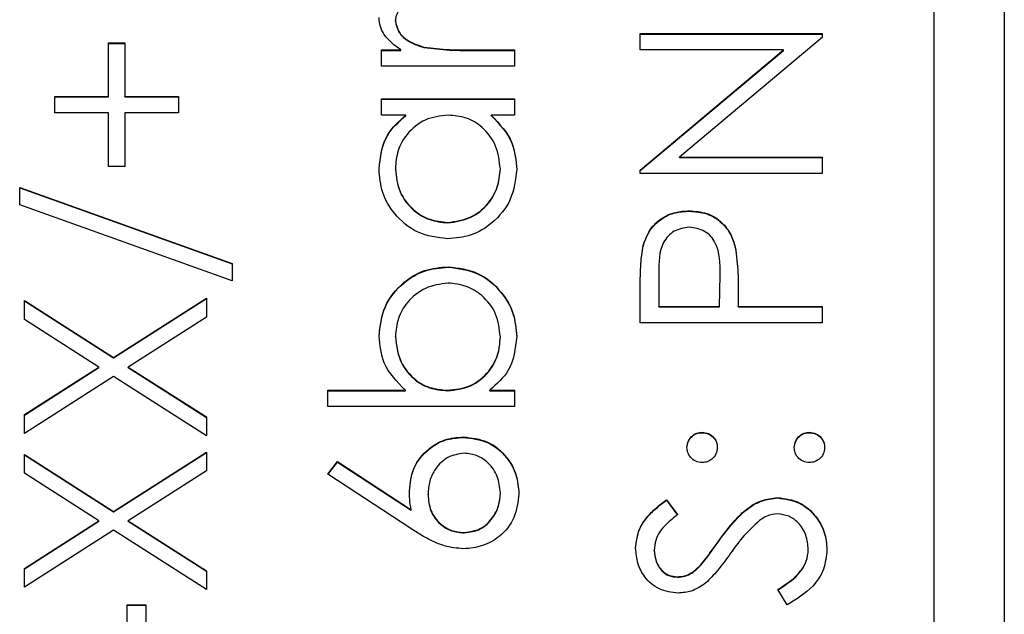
# Model space of a CAD drawing. Header units: millimetres. Extents: x 358 to 1311, y -31 to 892.
# Tile 20 of 30: x 952.42 to 959.45, y 432.47 to 436.72. Entities that reach past the tile are written whole.
import ezdxf

# ---------------------------------------------------------------- set-up
doc = ezdxf.new("R2010")
doc.units = ezdxf.units.MM

msp = doc.modelspace()

# ---------------------------------------------------------------- linework, layer by layer
at = {"color": 7, "linetype": 'Continuous', "lineweight": 25}
for p, q in [((959.4513, 468.3634), (959.4513, 427.3634)), ((958.9513, 429.8712), (958.9513, 465.8557)), ((955.1013, 436.7083), (955.1013, 436.7112)), ((956.8513, 436.6183), (958.1513, 436.6183)), ((956.8513, 436.5017), (956.8513, 436.6183)), ((956.8513, 436.6154), (958.1513, 436.6154)), ((958.1513, 436.5918), (957.1305, 435.7354)), ((958.1513, 436.6183), (958.1513, 436.5918)), ((953.0513, 436.5517), (953.168, 436.5517)), ((953.0513, 436.1685), (953.0513, 436.5517)), ((953.0513, 436.5487), (953.168, 436.5487)), ((953.168, 436.5517), (953.168, 436.1685)), ((955.0013, 436.5017), (955.1411, 436.5017)), ((955.0013, 436.3851), (955.0013, 436.5017)), ((955.0013, 436.4987), (955.1411, 436.4987)), ((955.1411, 436.4987), (955.1411, 436.5017)), ((955.306, 436.5196), (955.306, 436.5225)), ((955.632, 436.5017), (955.9513, 436.5017)), ((955.632, 436.4987), (955.632, 436.5017)), ((955.632, 436.4987), (955.9513, 436.4987)), ((955.9513, 436.5017), (955.9513, 436.3851)), ((957.8745, 436.5017), (956.8513, 436.5017)), ((956.8513, 435.6432), (957.8745, 436.5017)), ((956.8513, 435.6403), (957.8745, 436.4987)), ((957.8745, 436.4987), (957.8745, 436.5017)), ((955.9513, 436.3851), (955.0013, 436.3851)), ((952.668, 436.1685), (953.0513, 436.1685)), ((952.668, 436.0519), (952.668, 436.1685)), ((952.668, 436.1656), (953.0513, 436.1656)), ((953.0513, 436.1656), (953.0513, 436.1685)), ((953.168, 436.1685), (953.5513, 436.1685)), ((953.168, 436.1656), (953.168, 436.1685)), ((953.168, 436.1656), (953.5513, 436.1656)), ((953.5513, 436.1685), (953.5513, 436.0519)), ((955.0013, 436.1518), (955.9513, 436.1518)), ((955.0013, 436.0352), (955.0013, 436.1518)), ((955.0013, 436.1489), (955.9513, 436.1489)), ((955.9513, 436.1518), (955.9513, 436.0352)), ((953.0513, 436.0519), (952.668, 436.0519)), ((953.0513, 435.6687), (953.0513, 436.0519)), ((953.168, 436.0519), (953.168, 435.6687)), ((953.5513, 436.0519), (953.168, 436.0519)), ((955.1771, 436.0352), (955.0013, 436.0352)), ((955.1771, 436.0323), (955.1771, 436.0352)), ((955.9513, 436.0352), (955.787, 436.0352)), ((955.787, 436.0323), (955.787, 436.0352)), ((957.1305, 435.7354), (958.1513, 435.7354)), ((957.1305, 435.7324), (957.1305, 435.7354)), ((957.1305, 435.7324), (958.1513, 435.7324)), ((958.1513, 435.7354), (958.1513, 435.6187)), ((953.168, 435.6687), (953.0513, 435.6687)), ((955.1013, 435.6496), (955.1013, 435.6526)), ((955.8513, 435.6486), (955.8513, 435.6515)), ((956.8513, 435.6187), (956.8513, 435.6432)), ((958.1513, 435.6187), (956.8513, 435.6187)), ((952.418, 435.5188), (953.9346, 434.9753)), ((952.418, 435.3959), (952.418, 435.5188)), ((952.418, 435.5158), (953.9346, 434.9723)), ((953.9346, 434.8524), (952.418, 435.3959)), ((957.2, 435.3492), (957.2, 435.3522)), ((955.475, 435.2659), (955.475, 435.2689)), ((956.8708, 435.1004), (956.8708, 435.1033)), ((957.5299, 435.09), (957.5299, 435.0929)), ((953.9346, 434.9753), (953.9346, 434.8524)), ((955.4781, 434.9494), (955.4781, 434.9524)), ((956.9846, 434.9068), (956.9846, 434.6691)), ((957.418, 434.6691), (957.4208, 434.8967)), ((957.418, 434.6662), (957.4208, 434.8937)), ((957.4208, 434.8981), (957.4208, 434.9018)), ((957.4208, 434.8937), (957.4208, 434.8967)), ((956.8513, 434.5525), (956.8513, 434.8074)), ((957.5513, 434.7621), (957.5513, 434.6691)), ((952.4513, 434.7108), (953.0883, 434.3034)), ((952.4513, 434.5762), (952.4513, 434.7108)), ((952.4513, 434.7079), (953.0883, 434.3005)), ((953.0883, 434.3034), (953.7513, 434.7275)), ((953.0883, 434.3005), (953.7513, 434.7245)), ((953.7513, 434.7275), (953.7513, 434.5929)), ((956.9846, 434.6662), (956.9846, 434.6691)), ((956.9846, 434.6691), (957.418, 434.6691)), ((956.9846, 434.6662), (957.418, 434.6662)), ((957.418, 434.6662), (957.418, 434.6691)), ((957.5513, 434.6691), (958.1513, 434.6691)), ((957.5513, 434.6662), (957.5513, 434.6691)), ((957.5513, 434.6662), (958.1513, 434.6662)), ((958.1513, 434.6691), (958.1513, 434.5525)), ((953.7513, 434.5929), (953.1935, 434.236)), ((952.9831, 434.236), (952.4513, 434.5762)), ((958.1513, 434.5525), (956.8513, 434.5525)), ((955.1013, 434.4509), (955.1013, 434.4539)), ((955.8513, 434.4491), (955.8513, 434.4521)), ((953.0883, 434.3005), (953.0883, 434.3034)), ((952.4513, 433.8958), (952.9831, 434.236)), ((952.4513, 433.8928), (952.9831, 434.2331)), ((953.0883, 434.1688), (952.4513, 433.7612)), ((952.9831, 434.2331), (952.9831, 434.236)), ((953.7513, 433.7445), (953.0883, 434.1688)), ((953.1935, 434.236), (953.7513, 433.8791)), ((953.1935, 434.2331), (953.1935, 434.236)), ((953.1935, 434.2331), (953.7513, 433.8762)), ((954.618, 434.0694), (955.1737, 434.0694)), ((954.618, 433.9528), (954.618, 434.0694)), ((954.618, 434.0665), (955.1737, 434.0665)), ((955.1737, 434.0665), (955.1737, 434.0694)), ((955.4745, 434.0665), (955.4745, 434.0694)), ((955.7755, 434.0694), (955.9513, 434.0694)), ((955.7755, 434.0665), (955.7755, 434.0694)), ((955.7755, 434.0665), (955.9513, 434.0665)), ((955.9513, 434.0694), (955.9513, 433.9528)), ((952.4513, 433.7612), (952.4513, 433.8958)), ((955.9513, 433.9528), (954.618, 433.9528)), ((953.7513, 433.8791), (953.7513, 433.7445)), ((957.293, 433.7666), (957.293, 433.7695)), ((958.0596, 433.7666), (958.0596, 433.7695)), ((955.5865, 433.7333), (955.5865, 433.7362)), ((952.4513, 433.6113), (953.0883, 433.2039)), ((952.4513, 433.4767), (952.4513, 433.6113)), ((952.4513, 433.6083), (953.0883, 433.201)), ((953.0883, 433.2039), (953.7513, 433.6279)), ((953.0883, 433.201), (953.7513, 433.625)), ((953.7513, 433.6279), (953.7513, 433.4934)), ((954.618, 433.4697), (954.6885, 433.5595)), ((954.6195, 433.4687), (954.6885, 433.5565)), ((954.6885, 433.5595), (955.2138, 433.2161)), ((954.6885, 433.5565), (954.6885, 433.5595)), ((954.6885, 433.5565), (955.2138, 433.2132)), ((952.9831, 433.1365), (952.4513, 433.4767)), ((953.7513, 433.4934), (953.1935, 433.1365)), ((955.2112, 433.0818), (954.618, 433.4697)), ((955.3346, 433.3233), (955.3346, 433.3262)), ((955.8513, 433.3335), (955.8513, 433.3364)), ((957.038, 433.2864), (957.118, 433.181)), ((957.038, 433.2835), (957.038, 433.2864)), ((957.038, 433.2835), (957.118, 433.1781)), ((957.8328, 433.3001), (957.8328, 433.3031)), ((953.0883, 433.201), (953.0883, 433.2039)), ((955.2138, 433.2132), (955.2138, 433.2161)), ((952.4513, 432.7963), (952.9831, 433.1365)), ((952.4513, 432.7933), (952.9831, 433.1335)), ((952.9831, 433.1335), (952.9831, 433.1365)), ((953.1935, 433.1365), (953.7513, 432.7796)), ((953.1935, 433.1335), (953.1935, 433.1365)), ((953.1935, 433.1335), (953.7513, 432.7767)), ((953.0883, 433.0693), (952.4513, 432.6617)), ((953.7513, 432.645), (953.0883, 433.0693)), ((955.5935, 433.0502), (955.5935, 433.0532)), ((957.4133, 432.994), (957.4133, 432.997)), ((956.9513, 432.9243), (956.9513, 432.9272)), ((958.0513, 432.9289), (958.0513, 432.9319)), ((952.4513, 432.6617), (952.4513, 432.7963)), ((953.7513, 432.7796), (953.7513, 432.645)), ((957.2838, 432.8194), (957.2838, 432.8223)), ((957.1159, 432.7337), (957.1159, 432.7367)), ((957.9005, 432.5367), (957.8346, 432.6466)), ((953.1846, 432.5367), (953.318, 432.5367)), ((953.1846, 432.037), (953.1846, 432.5367)), ((953.1846, 432.5338), (953.318, 432.5338)), ((953.318, 432.5367), (953.318, 432.037))]:
    msp.add_line(p, q, dxfattribs=at)
for points, knots in [([(955.1182, 436.7708), (955.1133, 436.7602), (955.1044, 436.7412), (955.1023, 436.7204), (955.1013, 436.7112)], [0, 0, 0, 0, 0.560396, 1, 1, 1, 1]), ([(955.1411, 436.5017), (955.0965, 436.5343), (955.0343, 436.5798), (954.9904, 436.6691), (954.9866, 436.7119), (954.9846, 436.7334)], [0, 0, 0, 0, 0.558788, 0.779481, 1, 1, 1, 1]), ([(955.1013, 436.7112), (955.1073, 436.6838), (955.1193, 436.6287), (955.1958, 436.5579), (955.2642, 436.5359), (955.306, 436.5225)], [0, 0, 0, 0, 0.278336, 0.558768, 1, 1, 1, 1]), ([(955.1013, 436.7083), (955.1073, 436.6808), (955.1193, 436.6257), (955.1958, 436.555), (955.2642, 436.533), (955.306, 436.5196)], [0, 0, 0, 0, 0.278336, 0.558768, 1, 1, 1, 1]), ([(955.306, 436.5225), (955.3666, 436.5148), (955.4749, 436.5011), (955.584, 436.5015), (955.632, 436.5017)], [0, 0, 0, 0, 0.559636, 1, 1, 1, 1]), ([(955.306, 436.5196), (955.3666, 436.5119), (955.4749, 436.4982), (955.584, 436.4986), (955.632, 436.4987)], [0, 0, 0, 0, 0.559636, 1, 1, 1, 1]), ([(954.9846, 435.651), (954.9943, 435.7367), (955.0117, 435.89), (955.1265, 435.9908), (955.1771, 436.0352)], [0, 0, 0, 0, 0.559062, 1, 1, 1, 1]), ([(954.9846, 435.6481), (954.9943, 435.7338), (955.0117, 435.8871), (955.1265, 435.9878), (955.1771, 436.0323)], [0, 0, 0, 0, 0.559062, 1, 1, 1, 1]), ([(955.4784, 436.0352), (955.422, 436.029), (955.3094, 436.0165), (955.1855, 435.9116), (955.1118, 435.7851), (955.1048, 435.6968), (955.1013, 435.6526)], [0, 0, 0, 0, 0.27966, 0.55921, 0.779487, 1, 1, 1, 1]), ([(955.8513, 435.6515), (955.8446, 435.7072), (955.8312, 435.8185), (955.7358, 435.9483), (955.6101, 436.0238), (955.5223, 436.0314), (955.4784, 436.0352)], [0, 0, 0, 0, 0.279822, 0.559387, 0.779603, 1, 1, 1, 1]), ([(955.787, 436.0352), (955.8454, 435.9737), (955.95, 435.8636), (955.9625, 435.7136), (955.968, 435.6474)], [0, 0, 0, 0, 0.5587633, 1, 1, 1, 1]), ([(955.787, 436.0323), (955.8454, 435.9708), (955.95, 435.8607), (955.9625, 435.7106), (955.968, 435.6444)], [0, 0, 0, 0, 0.558763, 1, 1, 1, 1]), ([(955.4737, 435.1523), (955.4009, 435.1613), (955.2552, 435.1794), (955.0967, 435.3169), (954.9993, 435.4794), (954.9895, 435.5938), (954.9846, 435.651)], [0, 0, 0, 0, 0.279413, 0.559191, 0.779548, 1, 1, 1, 1]), ([(955.1013, 435.6526), (955.1078, 435.5969), (955.1208, 435.4856), (955.2198, 435.3591), (955.3439, 435.2831), (955.4313, 435.2736), (955.475, 435.2689)], [0, 0, 0, 0, 0.279767, 0.559291, 0.779719, 1, 1, 1, 1]), ([(955.1013, 435.6496), (955.1078, 435.594), (955.1208, 435.4826), (955.2198, 435.3561), (955.3439, 435.2802), (955.4313, 435.2707), (955.475, 435.2659)], [0, 0, 0, 0, 0.279767, 0.559291, 0.779719, 1, 1, 1, 1]), ([(955.968, 435.6474), (955.9594, 435.5744), (955.9423, 435.4284), (955.808, 435.2668), (955.6459, 435.1671), (955.5311, 435.1572), (955.4737, 435.1523)], [0, 0, 0, 0, 0.279573, 0.559333, 0.779589, 1, 1, 1, 1]), ([(955.475, 435.2689), (955.5305, 435.2768), (955.6414, 435.2925), (955.7653, 435.3948), (955.8385, 435.5204), (955.847, 435.6078), (955.8513, 435.6515)], [0, 0, 0, 0, 0.2794286, 0.5591463, 0.7795701, 1, 1, 1, 1]), ([(955.475, 435.2659), (955.5305, 435.2738), (955.6414, 435.2895), (955.7653, 435.3918), (955.8385, 435.5175), (955.847, 435.6049), (955.8513, 435.6486)], [0, 0, 0, 0, 0.279429, 0.559146, 0.77957, 1, 1, 1, 1]), ([(956.8708, 435.1033), (956.8851, 435.1428), (956.9136, 435.2218), (957.0015, 435.3034), (957.1014, 435.3464), (957.1671, 435.3503), (957.2, 435.3522)], [0, 0, 0, 0, 0.279705, 0.559381, 0.779509, 1, 1, 1, 1]), ([(956.8708, 435.1004), (956.8851, 435.1399), (956.9136, 435.2188), (957.0015, 435.3005), (957.1014, 435.3435), (957.1671, 435.3473), (957.2, 435.3492)], [0, 0, 0, 0, 0.2797054, 0.5593809, 0.7795086, 1, 1, 1, 1]), ([(957.2, 435.3522), (957.2429, 435.3491), (957.3285, 435.3429), (957.4328, 435.2778), (957.5001, 435.1893), (957.52, 435.1251), (957.5299, 435.0929)], [0, 0, 0, 0, 0.280099, 0.559324, 0.779458, 1, 1, 1, 1]), ([(957.2, 435.3492), (957.2429, 435.3462), (957.3285, 435.34), (957.4328, 435.2749), (957.5001, 435.1863), (957.52, 435.1221), (957.5299, 435.09)], [0, 0, 0, 0, 0.280099, 0.559324, 0.779458, 1, 1, 1, 1]), ([(957.2005, 435.2356), (957.1632, 435.2297), (957.1071, 435.2208), (957.0485, 435.1729), (956.9826, 435.0812), (956.9837, 434.9843), (956.9846, 434.9068)], [0, 0, 0, 0, 0.248969, 0.374729, 0.500383, 1, 1, 1, 1]), ([(957.4208, 434.8967), (957.4211, 434.9758), (957.4214, 435.0749), (957.3564, 435.1708), (957.2967, 435.2208), (957.2389, 435.2297), (957.2005, 435.2356)], [0, 0, 0, 0, 0.499721, 0.62535, 0.751083, 1, 1, 1, 1]), ([(956.8513, 434.8074), (956.8511, 434.8629), (956.8508, 434.9621), (956.8647, 435.0602), (956.8708, 435.1033)], [0, 0, 0, 0, 0.5603137, 1, 1, 1, 1]), ([(956.8513, 434.8044), (956.8511, 434.86), (956.8508, 434.9591), (956.8647, 435.0573), (956.8708, 435.1004)], [0, 0, 0, 0, 0.560314, 1, 1, 1, 1]), ([(957.5299, 435.0929), (957.5377, 435.0314), (957.5515, 434.9215), (957.5514, 434.8108), (957.5513, 434.7621)], [0, 0, 0, 0, 0.559694, 1, 1, 1, 1]), ([(957.5299, 435.09), (957.5377, 435.0285), (957.5515, 434.9186), (957.5514, 434.8079), (957.5513, 434.7591)], [0, 0, 0, 0, 0.559694, 1, 1, 1, 1]), ([(954.9846, 434.4567), (954.9931, 434.5297), (955.0101, 434.6757), (955.1444, 434.8371), (955.306, 434.9376), (955.4207, 434.9474), (955.4781, 434.9524)], [0, 0, 0, 0, 0.279577, 0.559334, 0.779604, 1, 1, 1, 1]), ([(954.9846, 434.4538), (954.9931, 434.5268), (955.0101, 434.6728), (955.1444, 434.8341), (955.306, 434.9347), (955.4207, 434.9445), (955.4781, 434.9494)], [0, 0, 0, 0, 0.279577, 0.559334, 0.779604, 1, 1, 1, 1]), ([(955.4781, 434.9524), (955.5511, 434.9434), (955.697, 434.9255), (955.8557, 434.7876), (955.9533, 434.625), (955.9631, 434.5104), (955.968, 434.4531)], [0, 0, 0, 0, 0.279433, 0.559216, 0.779559, 1, 1, 1, 1]), ([(955.4781, 434.9494), (955.5511, 434.9405), (955.697, 434.9226), (955.8557, 434.7847), (955.9533, 434.622), (955.9631, 434.5075), (955.968, 434.4502)], [0, 0, 0, 0, 0.279433, 0.559216, 0.779559, 1, 1, 1, 1]), ([(955.4781, 434.8357), (955.4227, 434.8278), (955.3119, 434.812), (955.1877, 434.7104), (955.1142, 434.5849), (955.1056, 434.4976), (955.1013, 434.4539)], [0, 0, 0, 0, 0.279403, 0.559104, 0.779552, 1, 1, 1, 1]), ([(955.8513, 434.4521), (955.8448, 434.5077), (955.8319, 434.6189), (955.733, 434.7453), (955.6091, 434.8215), (955.5218, 434.831), (955.4781, 434.8357)], [0, 0, 0, 0, 0.279756, 0.559279, 0.779725, 1, 1, 1, 1]), ([(955.1737, 434.0694), (955.1135, 434.1303), (955.006, 434.2392), (954.9912, 434.3902), (954.9846, 434.4567)], [0, 0, 0, 0, 0.559294, 1, 1, 1, 1]), ([(955.1013, 434.4539), (955.1082, 434.3982), (955.1219, 434.2869), (955.2169, 434.1568), (955.3426, 434.0809), (955.4305, 434.0732), (955.4745, 434.0694)], [0, 0, 0, 0, 0.279786, 0.559477, 0.779627, 1, 1, 1, 1]), ([(955.1013, 434.4509), (955.1082, 434.3953), (955.1219, 434.2839), (955.2169, 434.1539), (955.3426, 434.0779), (955.4305, 434.0703), (955.4745, 434.0665)], [0, 0, 0, 0, 0.279786, 0.559477, 0.779627, 1, 1, 1, 1]), ([(955.4745, 434.0694), (955.5308, 434.0757), (955.6433, 434.0882), (955.7677, 434.1928), (955.8407, 434.3196), (955.8478, 434.4079), (955.8513, 434.4521)], [0, 0, 0, 0, 0.279639, 0.559192, 0.779512, 1, 1, 1, 1]), ([(955.4745, 434.0665), (955.5308, 434.0727), (955.6433, 434.0852), (955.7677, 434.1898), (955.8407, 434.3167), (955.8478, 434.405), (955.8513, 434.4491)], [0, 0, 0, 0, 0.279639, 0.559192, 0.779512, 1, 1, 1, 1]), ([(955.968, 434.4531), (955.9581, 434.3676), (955.9404, 434.2146), (955.826, 434.1139), (955.7755, 434.0694)], [0, 0, 0, 0, 0.558922, 1, 1, 1, 1]), ([(957.1846, 433.6613), (957.1864, 433.6773), (957.1901, 433.7093), (957.2199, 433.7443), (957.2552, 433.7666), (957.2804, 433.7685), (957.293, 433.7695)], [0, 0, 0, 0, 0.279602, 0.559212, 0.779475, 1, 1, 1, 1]), ([(957.1846, 433.6583), (957.1864, 433.6743), (957.1901, 433.7064), (957.2199, 433.7414), (957.2552, 433.7636), (957.2804, 433.7656), (957.293, 433.7666)], [0, 0, 0, 0, 0.279602, 0.559212, 0.779475, 1, 1, 1, 1]), ([(957.293, 433.7695), (957.309, 433.7677), (957.341, 433.7642), (957.3762, 433.7344), (957.3981, 433.699), (957.4002, 433.6738), (957.4013, 433.6613)], [0, 0, 0, 0, 0.279517, 0.559326, 0.779544, 1, 1, 1, 1]), ([(957.293, 433.7666), (957.309, 433.7648), (957.341, 433.7612), (957.3762, 433.7314), (957.3981, 433.696), (957.4002, 433.6709), (957.4013, 433.6583)], [0, 0, 0, 0, 0.279517, 0.559326, 0.779544, 1, 1, 1, 1]), ([(957.9513, 433.6613), (957.9531, 433.6773), (957.9567, 433.7093), (957.9866, 433.7443), (958.0218, 433.7666), (958.047, 433.7685), (958.0596, 433.7695)], [0, 0, 0, 0, 0.279602, 0.559212, 0.779475, 1, 1, 1, 1]), ([(957.9513, 433.6583), (957.9531, 433.6743), (957.9567, 433.7064), (957.9866, 433.7414), (958.0218, 433.7636), (958.047, 433.7656), (958.0596, 433.7666)], [0, 0, 0, 0, 0.279602, 0.559212, 0.779475, 1, 1, 1, 1]), ([(958.0596, 433.7695), (958.0756, 433.7677), (958.1076, 433.7639), (958.1427, 433.7343), (958.1646, 433.6989), (958.1668, 433.6738), (958.168, 433.6613)], [0, 0, 0, 0, 0.279469, 0.559358, 0.779674, 1, 1, 1, 1]), ([(958.0596, 433.7666), (958.0756, 433.7647), (958.1076, 433.7609), (958.1427, 433.7313), (958.1646, 433.6959), (958.1668, 433.6709), (958.168, 433.6583)], [0, 0, 0, 0, 0.2794691, 0.5593578, 0.7796739, 1, 1, 1, 1]), ([(955.2013, 433.3507), (955.2078, 433.4076), (955.2208, 433.5215), (955.3251, 433.6482), (955.4522, 433.725), (955.5417, 433.7325), (955.5865, 433.7362)], [0, 0, 0, 0, 0.279638, 0.559326, 0.779527, 1, 1, 1, 1]), ([(955.2013, 433.3478), (955.2078, 433.4047), (955.2208, 433.5186), (955.3251, 433.6453), (955.4522, 433.722), (955.5417, 433.7295), (955.5865, 433.7333)], [0, 0, 0, 0, 0.279638, 0.559326, 0.779527, 1, 1, 1, 1]), ([(955.5865, 433.7362), (955.646, 433.7295), (955.7649, 433.7161), (955.8967, 433.6052), (955.9715, 433.4699), (955.9802, 433.3767), (955.9846, 433.3301)], [0, 0, 0, 0, 0.279631, 0.55896, 0.779478, 1, 1, 1, 1]), ([(955.5865, 433.7333), (955.646, 433.7266), (955.7649, 433.7131), (955.8967, 433.6022), (955.9715, 433.4669), (955.9802, 433.3738), (955.9846, 433.3272)], [0, 0, 0, 0, 0.279631, 0.55896, 0.779478, 1, 1, 1, 1]), ([(955.5935, 433.6196), (955.5527, 433.6136), (955.4711, 433.6016), (955.3889, 433.5163), (955.3414, 433.4223), (955.3369, 433.3583), (955.3346, 433.3262)], [0, 0, 0, 0, 0.278754, 0.558605, 0.779147, 1, 1, 1, 1]), ([(955.8513, 433.3364), (955.8473, 433.3763), (955.8393, 433.4561), (955.7727, 433.5487), (955.6876, 433.6097), (955.6249, 433.6163), (955.5935, 433.6196)], [0, 0, 0, 0, 0.280018, 0.559853, 0.779987, 1, 1, 1, 1]), ([(957.293, 433.553), (957.277, 433.5549), (957.2451, 433.5589), (957.2099, 433.5883), (957.1881, 433.6237), (957.1858, 433.6487), (957.1846, 433.6613)], [0, 0, 0, 0, 0.279585, 0.559454, 0.779697, 1, 1, 1, 1]), ([(957.4013, 433.6613), (957.3994, 433.6453), (957.3957, 433.6133), (957.3661, 433.578), (957.3306, 433.5563), (957.3055, 433.5541), (957.293, 433.553)], [0, 0, 0, 0, 0.279647, 0.559299, 0.779615, 1, 1, 1, 1]), ([(958.0596, 433.553), (958.0437, 433.5549), (958.0117, 433.5587), (957.9763, 433.5881), (957.9546, 433.6236), (957.9524, 433.6487), (957.9513, 433.6613)], [0, 0, 0, 0, 0.279576, 0.559284, 0.779552, 1, 1, 1, 1]), ([(958.168, 433.6613), (958.166, 433.6453), (958.1621, 433.6135), (958.1326, 433.5782), (958.0972, 433.5565), (958.0722, 433.5541), (958.0596, 433.553)], [0, 0, 0, 0, 0.279581, 0.559143, 0.779575, 1, 1, 1, 1]), ([(955.2138, 433.2161), (955.2099, 433.2411), (955.2029, 433.2857), (955.2018, 433.3308), (955.2013, 433.3507)], [0, 0, 0, 0, 0.55991, 1, 1, 1, 1]), ([(955.3346, 433.3262), (955.338, 433.2866), (955.3448, 433.2076), (955.4133, 433.1168), (955.5005, 433.0617), (955.5625, 433.056), (955.5935, 433.0532)], [0, 0, 0, 0, 0.280127, 0.559515, 0.779719, 1, 1, 1, 1]), ([(955.9846, 433.3301), (955.9777, 433.272), (955.9637, 433.1558), (955.8581, 433.0245), (955.7257, 432.9501), (955.6344, 432.9411), (955.5888, 432.9366)], [0, 0, 0, 0, 0.27967, 0.559085, 0.779558, 1, 1, 1, 1]), ([(955.5935, 433.0532), (955.6334, 433.0588), (955.7133, 433.0699), (955.7959, 433.151), (955.8442, 433.2424), (955.8489, 433.305), (955.8513, 433.3364)], [0, 0, 0, 0, 0.279059, 0.55882, 0.779303, 1, 1, 1, 1]), ([(955.5935, 433.0502), (955.6334, 433.0558), (955.7133, 433.067), (955.7959, 433.1481), (955.8442, 433.2394), (955.8489, 433.3021), (955.8513, 433.3335)], [0, 0, 0, 0, 0.279059, 0.55882, 0.779303, 1, 1, 1, 1]), ([(955.3346, 433.3233), (955.338, 433.2837), (955.3448, 433.2046), (955.4133, 433.1138), (955.5005, 433.0587), (955.5625, 433.0531), (955.5935, 433.0502)], [0, 0, 0, 0, 0.280127, 0.559515, 0.779719, 1, 1, 1, 1]), ([(956.818, 432.9402), (956.8237, 432.9889), (956.8332, 433.0691), (956.8956, 433.1636), (956.9627, 433.2297), (957.0129, 433.2675), (957.038, 433.2864)], [0, 0, 0, 0, 0.338729, 0.558835, 0.779344, 1, 1, 1, 1]), ([(956.818, 432.9373), (956.8237, 432.9859), (956.8332, 433.0662), (956.8956, 433.1606), (956.9627, 433.2268), (957.0129, 433.2646), (957.038, 433.2835)], [0, 0, 0, 0, 0.338729, 0.558835, 0.779344, 1, 1, 1, 1]), ([(957.4133, 432.997), (957.4499, 433.046), (957.5103, 433.1268), (957.6108, 433.2248), (957.7142, 433.2884), (957.7933, 433.2982), (957.8328, 433.3031)], [0, 0, 0, 0, 0.340499, 0.560704, 0.780578, 1, 1, 1, 1]), ([(957.4133, 432.994), (957.4499, 433.0431), (957.5103, 433.1239), (957.6108, 433.2219), (957.7142, 433.2855), (957.7933, 433.2953), (957.8328, 433.3001)], [0, 0, 0, 0, 0.340499, 0.560704, 0.780578, 1, 1, 1, 1]), ([(957.8328, 433.3031), (957.886, 433.2958), (957.9925, 433.2813), (958.1057, 433.1774), (958.1745, 433.0574), (958.1812, 432.9737), (958.1846, 432.9319)], [0, 0, 0, 0, 0.2791829, 0.5590851, 0.779446, 1, 1, 1, 1]), ([(957.8328, 433.3001), (957.886, 433.2929), (957.9925, 433.2783), (958.1057, 433.1744), (958.1745, 433.0544), (958.1812, 432.9708), (958.1846, 432.9289)], [0, 0, 0, 0, 0.279183, 0.559085, 0.779446, 1, 1, 1, 1]), ([(957.831, 433.1865), (957.8051, 433.1833), (957.7587, 433.1775), (957.7203, 433.1514), (957.7034, 433.1399)], [0, 0, 0, 0, 0.55899, 1, 1, 1, 1]), ([(958.0513, 432.9319), (958.0478, 432.9668), (958.0408, 433.0366), (957.9882, 433.122), (957.9133, 433.1762), (957.8584, 433.183), (957.831, 433.1865)], [0, 0, 0, 0, 0.2802764, 0.5601478, 0.7801531, 1, 1, 1, 1]), ([(957.118, 433.181), (957.09, 433.1585), (957.0439, 433.1215), (956.9884, 433.0606), (956.9567, 432.9969), (956.9531, 432.9504), (956.9513, 432.9272)], [0, 0, 0, 0, 0.340409, 0.560482, 0.78018, 1, 1, 1, 1]), ([(957.7034, 433.1399), (957.6605, 433.0998), (957.5839, 433.0283), (957.5229, 432.9431), (957.4961, 432.9056)], [0, 0, 0, 0, 0.559496, 1, 1, 1, 1]), ([(955.5888, 432.9366), (955.5423, 432.9412), (955.4657, 432.9487), (955.3666, 432.99), (955.2871, 433.0329), (955.2365, 433.0655), (955.2112, 433.0818)], [0, 0, 0, 0, 0.339374, 0.559486, 0.779731, 1, 1, 1, 1]), ([(957.2838, 432.8223), (957.3087, 432.8543), (957.3532, 432.9116), (957.3949, 432.9709), (957.4133, 432.997)], [0, 0, 0, 0, 0.559906, 1, 1, 1, 1]), ([(957.2838, 432.8194), (957.3087, 432.8514), (957.3532, 432.9087), (957.3949, 432.9679), (957.4133, 432.994)], [0, 0, 0, 0, 0.559906, 1, 1, 1, 1]), ([(957.1213, 432.62), (957.0752, 432.6257), (956.9829, 432.6369), (956.8827, 432.7257), (956.8272, 432.8318), (956.8211, 432.9041), (956.818, 432.9402)], [0, 0, 0, 0, 0.279553, 0.558798, 0.779378, 1, 1, 1, 1]), ([(956.9513, 432.9272), (956.9533, 432.9008), (956.9574, 432.8481), (956.9979, 432.7847), (957.0536, 432.743), (957.0951, 432.7388), (957.1159, 432.7367)], [0, 0, 0, 0, 0.280274, 0.559931, 0.77992, 1, 1, 1, 1]), ([(956.9513, 432.9243), (956.9533, 432.8979), (956.9574, 432.8452), (956.9979, 432.7817), (957.0536, 432.7401), (957.0951, 432.7358), (957.1159, 432.7337)], [0, 0, 0, 0, 0.280274, 0.559931, 0.77992, 1, 1, 1, 1]), ([(957.4961, 432.9056), (957.4661, 432.8632), (957.4127, 432.7876), (957.3478, 432.7217), (957.3193, 432.6927)], [0, 0, 0, 0, 0.560413, 1, 1, 1, 1]), ([(957.8346, 432.6466), (957.894, 432.6852), (957.9768, 432.739), (958.0427, 432.8491), (958.0484, 432.9043), (958.0513, 432.9319)], [0, 0, 0, 0, 0.559321, 0.779782, 1, 1, 1, 1]), ([(957.8346, 432.6436), (957.894, 432.6823), (957.9768, 432.7361), (958.0427, 432.8462), (958.0484, 432.9014), (958.0513, 432.9289)], [0, 0, 0, 0, 0.559321, 0.779782, 1, 1, 1, 1]), ([(958.1846, 432.9319), (958.1798, 432.8838), (958.1702, 432.7877), (958.0722, 432.6396), (957.9657, 432.5758), (957.9005, 432.5367)], [0, 0, 0, 0, 0.27988, 0.559666, 1, 1, 1, 1]), ([(957.1159, 432.7367), (957.134, 432.7382), (957.1703, 432.7412), (957.2301, 432.7694), (957.2635, 432.8022), (957.2838, 432.8223)], [0, 0, 0, 0, 0.279946, 0.559774, 1, 1, 1, 1]), ([(957.1159, 432.7337), (957.134, 432.7352), (957.1703, 432.7383), (957.2301, 432.7664), (957.2635, 432.7993), (957.2838, 432.8194)], [0, 0, 0, 0, 0.279946, 0.559774, 1, 1, 1, 1]), ([(957.3193, 432.6927), (957.2855, 432.6698), (957.2253, 432.6289), (957.1531, 432.6227), (957.1213, 432.62)], [0, 0, 0, 0, 0.55984, 1, 1, 1, 1])]:
    msp.add_open_spline(points, degree=3, knots=knots, dxfattribs=at)

doc.saveas('drawing.dxf')
